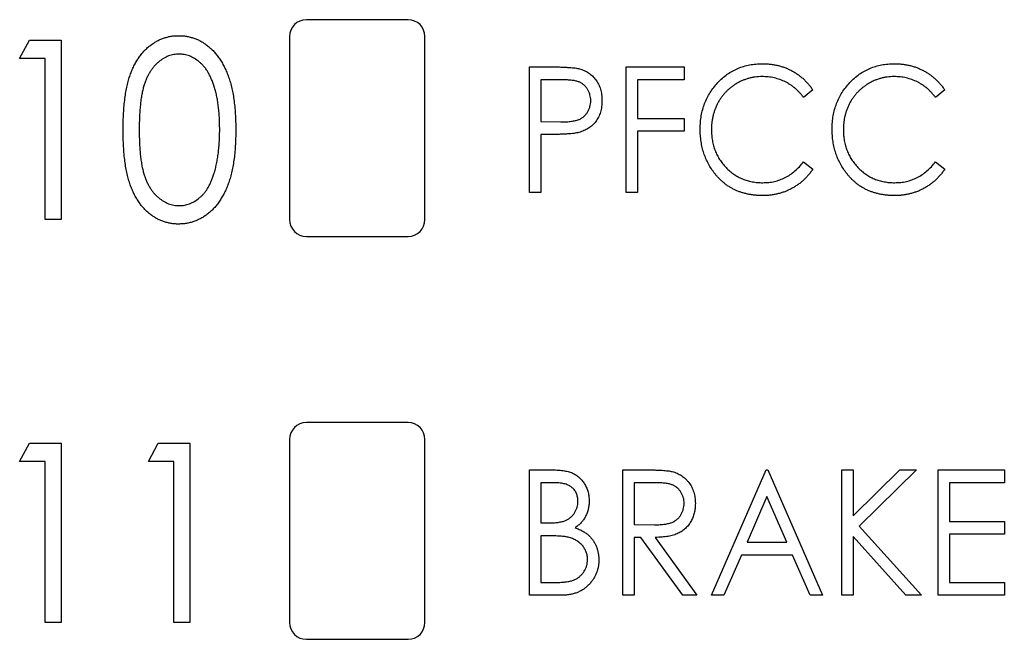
# Paper-space layout '1_1 scale views' of a CAD drawing. Header units: millimetres. Extents: x 0 to 420, y 0 to 297.
# Tile 4 of 48: x 79 to 93, y 140 to 149. Entities that reach past the tile are written whole.
import ezdxf

# ---------------------------------------------------------------- set-up
doc = ezdxf.new("R2010")
doc.units = ezdxf.units.MM

psp = doc.layouts.new('1_1 scale views')

# ---------------------------------------------------------------- linework, layer by layer
at = {"color": 7, "linetype": 'Continuous', "lineweight": 25}
for p, q in [((84.495, 148.862), (82.995, 148.862)), ((78.764, 148.287), (78.907, 148.558)), ((78.907, 148.558), (79.375, 148.558)), ((79.375, 148.558), (79.375, 145.912)), ((82.745, 148.612), (82.745, 145.912)), ((84.745, 145.912), (84.745, 148.612)), ((79.138, 148.287), (78.764, 148.287)), ((79.138, 145.912), (79.138, 148.287)), ((86.289, 148.164), (86.629, 148.164)), ((86.289, 146.312), (86.289, 148.164)), ((87.714, 148.164), (88.568, 148.164)), ((87.714, 146.312), (87.714, 148.164)), ((88.568, 148.164), (88.568, 147.974)), ((86.764, 147.974), (86.455, 147.974)), ((86.455, 147.974), (86.455, 147.357)), ((88.568, 147.974), (87.88, 147.974)), ((87.88, 147.974), (87.88, 147.404)), ((90.468, 147.824), (90.332, 147.713)), ((92.415, 147.824), (92.279, 147.713)), ((86.455, 147.357), (86.751, 147.353)), ((87.88, 147.404), (88.568, 147.404)), ((88.568, 147.404), (88.568, 147.214)), ((88.568, 147.214), (87.88, 147.214)), ((87.88, 147.214), (87.88, 146.312)), ((86.578, 147.167), (86.455, 147.167)), ((86.455, 147.167), (86.455, 146.312)), ((90.332, 146.763), (90.468, 146.653)), ((92.279, 146.763), (92.415, 146.653)), ((86.455, 146.312), (86.289, 146.312)), ((87.88, 146.312), (87.714, 146.312)), ((79.375, 145.912), (79.138, 145.912)), ((82.995, 145.662), (84.495, 145.662)), ((84.495, 142.912), (82.995, 142.912)), ((78.764, 142.337), (78.907, 142.608)), ((78.907, 142.608), (79.375, 142.608)), ((79.375, 142.608), (79.375, 139.962)), ((80.664, 142.337), (80.806, 142.608)), ((80.806, 142.608), (81.275, 142.608)), ((81.275, 142.608), (81.275, 139.962)), ((82.745, 142.662), (82.745, 139.962)), ((84.745, 139.962), (84.745, 142.662)), ((79.138, 142.337), (78.764, 142.337)), ((79.138, 139.962), (79.138, 142.337)), ((81.037, 142.337), (80.664, 142.337)), ((81.037, 139.962), (81.037, 142.337)), ((86.289, 142.214), (86.623, 142.214)), ((86.289, 140.362), (86.289, 142.214)), ((87.666, 142.214), (88.006, 142.214)), ((87.666, 140.362), (87.666, 142.214)), ((88.972, 140.362), (89.779, 142.214)), ((89.779, 142.214), (89.803, 142.214)), ((89.803, 142.214), (90.61, 140.362)), ((90.895, 142.214), (91.062, 142.214)), ((90.895, 140.362), (90.895, 142.214)), ((91.062, 142.214), (91.062, 141.534)), ((91.062, 141.534), (91.754, 142.214)), ((91.999, 142.214), (91.154, 141.383)), ((91.754, 142.214), (91.999, 142.214)), ((92.32, 142.214), (93.294, 142.214)), ((92.32, 140.362), (92.32, 142.214)), ((93.294, 142.214), (93.294, 142.024)), ((86.655, 142.024), (86.455, 142.024)), ((86.455, 142.024), (86.455, 141.431)), ((88.14, 142.024), (87.832, 142.024)), ((87.832, 142.024), (87.832, 141.407)), ((93.294, 142.024), (92.486, 142.024)), ((92.486, 142.024), (92.486, 141.454)), ((89.791, 141.82), (89.497, 141.146)), ((90.085, 141.146), (89.791, 141.82)), ((86.455, 141.431), (86.554, 141.431)), ((87.832, 141.407), (88.133, 141.404)), ((91.154, 141.383), (92.071, 140.362)), ((92.486, 141.454), (93.294, 141.454)), ((93.294, 141.454), (93.294, 141.264)), ((86.553, 141.241), (86.455, 141.241)), ((86.455, 141.241), (86.455, 140.552)), ((91.84, 140.362), (91.062, 141.23)), ((91.062, 141.23), (91.062, 140.362)), ((93.294, 141.264), (92.486, 141.264)), ((92.486, 141.264), (92.486, 140.552)), ((87.932, 141.217), (87.832, 141.217)), ((87.832, 141.217), (87.832, 140.362)), ((88.548, 140.362), (87.932, 141.217)), ((88.141, 141.217), (88.758, 140.362)), ((89.497, 141.146), (90.085, 141.146)), ((89.414, 140.956), (89.156, 140.362)), ((90.168, 140.956), (89.414, 140.956)), ((90.427, 140.362), (90.168, 140.956)), ((86.455, 140.552), (86.67, 140.552)), ((92.486, 140.552), (93.294, 140.552)), ((93.294, 140.552), (93.294, 140.362)), ((86.757, 140.362), (86.289, 140.362)), ((87.832, 140.362), (87.666, 140.362)), ((88.758, 140.362), (88.548, 140.362)), ((89.156, 140.362), (88.972, 140.362)), ((90.61, 140.362), (90.427, 140.362)), ((91.062, 140.362), (90.895, 140.362)), ((92.071, 140.362), (91.84, 140.362)), ((93.294, 140.362), (92.32, 140.362)), ((79.375, 139.962), (79.138, 139.962)), ((81.275, 139.962), (81.037, 139.962)), ((82.995, 139.712), (84.495, 139.712))]:
    psp.add_line(p, q, dxfattribs=at)
for centre, start, end in [((82.995, 148.612), 90, 180), ((84.495, 148.612), 0, 90), ((82.995, 145.912), 180, 270), ((84.495, 145.912), 270, 0), ((82.995, 142.662), 90, 180), ((84.495, 142.662), 0, 90), ((82.995, 139.962), 180, 270), ((84.495, 139.962), 270, 0)]:
    psp.add_arc(centre, 0.25, start, end, dxfattribs=at)
for points, knots in [([(80.291, 147.234), (80.291, 147.276), (80.292, 147.359), (80.297, 147.479), (80.304, 147.591), (80.316, 147.697), (80.33, 147.794), (80.348, 147.884), (80.368, 147.967), (80.393, 148.043), (80.42, 148.113), (80.45, 148.178), (80.483, 148.239), (80.518, 148.296), (80.556, 148.348), (80.596, 148.396), (80.64, 148.439), (80.685, 148.479), (80.734, 148.513), (80.783, 148.543), (80.834, 148.569), (80.886, 148.589), (80.94, 148.606), (80.995, 148.618), (81.051, 148.625), (81.089, 148.625), (81.109, 148.626)], [0, 0, 0, 0, 0.070424, 0.136787, 0.199438, 0.25789, 0.312455, 0.363323, 0.410503, 0.454299, 0.495546, 0.535322, 0.573258, 0.610145, 0.645825, 0.680387, 0.714206, 0.747495, 0.780307, 0.812311, 0.843541, 0.874761, 0.90576, 0.936663, 0.967997, 1, 1, 1, 1]), ([(81.109, 148.626), (81.128, 148.625), (81.167, 148.625), (81.224, 148.618), (81.28, 148.606), (81.335, 148.589), (81.388, 148.569), (81.44, 148.543), (81.49, 148.513), (81.538, 148.478), (81.585, 148.438), (81.63, 148.394), (81.671, 148.345), (81.71, 148.292), (81.747, 148.233), (81.781, 148.17), (81.813, 148.103), (81.842, 148.031), (81.868, 147.953), (81.891, 147.869), (81.911, 147.779), (81.926, 147.682), (81.938, 147.579), (81.947, 147.47), (81.952, 147.354), (81.953, 147.275), (81.953, 147.234)], [0, 0, 0, 0, 0.0320882, 0.0637994, 0.0950735, 0.1264303, 0.1577207, 0.1892707, 0.2213178, 0.254325, 0.2878433, 0.3224739, 0.3576353, 0.3939009, 0.4319102, 0.4710432, 0.5119898, 0.5547556, 0.5996504, 0.6473855, 0.6981038, 0.7518294, 0.80878, 0.8693274, 0.9329451, 1, 1, 1, 1]), ([(81.116, 148.354), (81.09, 148.353), (81.037, 148.35), (80.959, 148.328), (80.885, 148.29), (80.826, 148.249), (80.781, 148.209), (80.749, 148.175), (80.719, 148.137), (80.691, 148.096), (80.665, 148.052), (80.641, 148.004), (80.62, 147.953), (80.6, 147.898), (80.583, 147.838), (80.569, 147.772), (80.556, 147.699), (80.547, 147.619), (80.537, 147.533), (80.533, 147.439), (80.529, 147.34), (80.528, 147.271), (80.528, 147.235)], [0, 0, 0, 0, 0.056424, 0.112772, 0.17128, 0.233517, 0.26583, 0.299164, 0.333257, 0.368288, 0.404627, 0.442565, 0.481775, 0.523039, 0.566955, 0.615251, 0.66769, 0.72507, 0.78682, 0.852908, 0.924214, 1, 1, 1, 1]), ([(81.716, 147.235), (81.715, 147.267), (81.715, 147.329), (81.711, 147.42), (81.705, 147.507), (81.696, 147.589), (81.685, 147.667), (81.671, 147.74), (81.655, 147.809), (81.637, 147.874), (81.615, 147.934), (81.592, 147.99), (81.568, 148.042), (81.541, 148.09), (81.513, 148.134), (81.482, 148.173), (81.449, 148.208), (81.404, 148.249), (81.345, 148.29), (81.271, 148.328), (81.194, 148.35), (81.142, 148.353), (81.116, 148.354)], [0, 0, 0, 0, 0.067912, 0.132856, 0.194517, 0.253343, 0.309365, 0.362343, 0.412763, 0.460646, 0.506225, 0.549031, 0.590035, 0.628877, 0.665919, 0.70139, 0.735296, 0.768161, 0.830439, 0.888647, 0.944666, 1, 1, 1, 1]), ([(88.806, 147.249), (88.807, 147.282), (88.808, 147.348), (88.821, 147.444), (88.841, 147.536), (88.87, 147.624), (88.907, 147.708), (88.952, 147.788), (89.005, 147.864), (89.066, 147.935), (89.133, 148), (89.205, 148.057), (89.282, 148.104), (89.362, 148.144), (89.447, 148.174), (89.535, 148.196), (89.628, 148.209), (89.692, 148.211), (89.724, 148.212)], [0, 0, 0, 0, 0.0672364, 0.1321945, 0.1953912, 0.2573879, 0.3187784, 0.3805149, 0.4425281, 0.5059416, 0.569171, 0.6305244, 0.6908816, 0.7507471, 0.8110237, 0.8722015, 0.9349983, 1, 1, 1, 1]), ([(89.724, 148.212), (89.743, 148.211), (89.782, 148.211), (89.839, 148.206), (89.895, 148.198), (89.95, 148.187), (90.003, 148.173), (90.055, 148.155), (90.105, 148.134), (90.154, 148.11), (90.201, 148.084), (90.245, 148.054), (90.288, 148.022), (90.329, 147.988), (90.367, 147.951), (90.403, 147.911), (90.437, 147.869), (90.458, 147.839), (90.468, 147.824)], [0, 0, 0, 0, 0.0670023, 0.1329421, 0.1972118, 0.2608139, 0.3235398, 0.3858805, 0.4478395, 0.5096474, 0.5715368, 0.6324426, 0.693319, 0.7537865, 0.8146451, 0.8755569, 0.9376593, 1, 1, 1, 1]), ([(90.753, 147.249), (90.754, 147.282), (90.755, 147.348), (90.768, 147.444), (90.788, 147.536), (90.817, 147.624), (90.854, 147.708), (90.899, 147.788), (90.953, 147.864), (91.013, 147.935), (91.08, 148), (91.152, 148.057), (91.229, 148.104), (91.309, 148.144), (91.394, 148.174), (91.482, 148.196), (91.575, 148.209), (91.639, 148.211), (91.671, 148.212)], [0, 0, 0, 0, 0.0672364, 0.1321945, 0.1953912, 0.2573879, 0.3187784, 0.3805149, 0.4425281, 0.5059416, 0.569171, 0.6305244, 0.6908816, 0.7507471, 0.8110237, 0.8722015, 0.9349983, 1, 1, 1, 1]), ([(91.671, 148.212), (91.69, 148.211), (91.729, 148.211), (91.786, 148.206), (91.842, 148.198), (91.897, 148.187), (91.95, 148.173), (92.002, 148.155), (92.052, 148.134), (92.101, 148.11), (92.148, 148.084), (92.192, 148.054), (92.235, 148.022), (92.276, 147.988), (92.314, 147.951), (92.35, 147.911), (92.384, 147.869), (92.405, 147.839), (92.415, 147.824)], [0, 0, 0, 0, 0.067002, 0.132942, 0.197212, 0.260814, 0.32354, 0.38588, 0.447839, 0.509647, 0.571537, 0.632443, 0.693319, 0.753787, 0.814645, 0.875557, 0.937659, 1, 1, 1, 1]), ([(86.629, 148.164), (86.653, 148.164), (86.698, 148.164), (86.762, 148.163), (86.821, 148.16), (86.873, 148.157), (86.92, 148.154), (86.96, 148.149), (86.995, 148.144), (87.015, 148.139), (87.025, 148.136)], [0, 0, 0, 0, 0.1765, 0.339032, 0.485753, 0.61857, 0.735674, 0.838185, 0.926155, 1, 1, 1, 1]), ([(87.025, 148.136), (87.037, 148.133), (87.061, 148.126), (87.095, 148.112), (87.128, 148.096), (87.158, 148.077), (87.188, 148.055), (87.215, 148.031), (87.241, 148.004), (87.265, 147.975), (87.287, 147.943), (87.306, 147.91), (87.322, 147.874), (87.335, 147.837), (87.345, 147.797), (87.352, 147.756), (87.357, 147.712), (87.357, 147.683), (87.357, 147.667)], [0, 0, 0, 0, 0.060075, 0.119303, 0.178069, 0.236256, 0.294313, 0.353143, 0.412708, 0.473813, 0.535615, 0.597403, 0.660232, 0.723514, 0.789577, 0.856841, 0.927091, 1, 1, 1, 1]), ([(87.191, 147.667), (87.191, 147.682), (87.19, 147.711), (87.18, 147.754), (87.165, 147.796), (87.145, 147.834), (87.119, 147.87), (87.09, 147.9), (87.056, 147.924), (87.025, 147.94), (86.997, 147.95), (86.973, 147.957), (86.945, 147.962), (86.915, 147.966), (86.882, 147.97), (86.845, 147.973), (86.805, 147.974), (86.778, 147.974), (86.764, 147.974)], [0, 0, 0, 0, 0.074091, 0.147068, 0.219176, 0.292487, 0.364821, 0.434086, 0.502842, 0.57172, 0.608354, 0.649905, 0.695817, 0.746872, 0.802658, 0.863186, 0.92915, 1, 1, 1, 1]), ([(89.719, 148.022), (89.702, 148.022), (89.669, 148.021), (89.619, 148.016), (89.57, 148.008), (89.521, 147.996), (89.474, 147.981), (89.428, 147.963), (89.383, 147.942), (89.339, 147.917), (89.297, 147.89), (89.256, 147.86), (89.219, 147.828), (89.184, 147.794), (89.151, 147.758), (89.121, 147.719), (89.093, 147.678), (89.068, 147.635), (89.045, 147.59), (89.026, 147.543), (89.009, 147.496), (88.996, 147.446), (88.985, 147.396), (88.977, 147.344), (88.973, 147.291), (88.972, 147.255), (88.972, 147.236)], [0, 0, 0, 0, 0.042054, 0.083393, 0.124454, 0.165461, 0.206316, 0.247114, 0.288563, 0.330315, 0.372018, 0.413257, 0.453959, 0.494537, 0.53495, 0.575397, 0.616502, 0.657759, 0.699337, 0.740877, 0.782508, 0.824785, 0.867453, 0.910542, 0.954879, 1, 1, 1, 1]), ([(90.332, 147.713), (90.323, 147.725), (90.304, 147.75), (90.274, 147.784), (90.242, 147.817), (90.209, 147.847), (90.175, 147.874), (90.139, 147.9), (90.102, 147.923), (90.051, 147.95), (89.984, 147.979), (89.899, 148.004), (89.81, 148.019), (89.75, 148.021), (89.719, 148.022)], [0, 0, 0, 0, 0.065249, 0.129752, 0.19303, 0.255253, 0.317083, 0.378287, 0.439499, 0.500949, 0.623295, 0.74628, 0.871322, 1, 1, 1, 1]), ([(91.666, 148.022), (91.649, 148.022), (91.616, 148.021), (91.566, 148.016), (91.517, 148.008), (91.468, 147.996), (91.421, 147.981), (91.375, 147.963), (91.33, 147.942), (91.286, 147.917), (91.244, 147.89), (91.203, 147.86), (91.166, 147.828), (91.131, 147.794), (91.098, 147.758), (91.068, 147.719), (91.04, 147.678), (91.015, 147.635), (90.992, 147.59), (90.973, 147.543), (90.956, 147.496), (90.943, 147.446), (90.932, 147.396), (90.925, 147.344), (90.92, 147.291), (90.919, 147.255), (90.919, 147.236)], [0, 0, 0, 0, 0.042054, 0.083393, 0.124454, 0.165461, 0.206316, 0.247114, 0.288563, 0.330315, 0.372018, 0.413257, 0.453959, 0.494537, 0.53495, 0.575397, 0.616502, 0.657759, 0.699337, 0.740877, 0.782508, 0.824785, 0.867453, 0.910542, 0.954879, 1, 1, 1, 1]), ([(92.279, 147.713), (92.27, 147.725), (92.251, 147.75), (92.221, 147.784), (92.189, 147.817), (92.157, 147.847), (92.122, 147.874), (92.086, 147.9), (92.049, 147.923), (91.998, 147.95), (91.931, 147.979), (91.846, 148.004), (91.757, 148.019), (91.697, 148.021), (91.666, 148.022)], [0, 0, 0, 0, 0.065249, 0.129752, 0.19303, 0.255253, 0.317083, 0.378287, 0.439499, 0.500949, 0.623295, 0.74628, 0.871322, 1, 1, 1, 1]), ([(86.751, 147.353), (86.765, 147.353), (86.793, 147.353), (86.833, 147.355), (86.871, 147.357), (86.905, 147.361), (86.936, 147.366), (86.965, 147.371), (86.99, 147.378), (87.02, 147.388), (87.053, 147.405), (87.088, 147.43), (87.119, 147.461), (87.145, 147.496), (87.165, 147.536), (87.18, 147.577), (87.19, 147.621), (87.191, 147.651), (87.191, 147.667)], [0, 0, 0, 0, 0.070231, 0.135127, 0.195896, 0.251444, 0.303058, 0.349556, 0.391936, 0.430093, 0.501229, 0.570517, 0.640124, 0.710955, 0.782914, 0.853735, 0.926014, 1, 1, 1, 1]), ([(87.357, 147.667), (87.357, 147.652), (87.356, 147.622), (87.353, 147.579), (87.345, 147.537), (87.336, 147.498), (87.322, 147.46), (87.307, 147.425), (87.288, 147.391), (87.267, 147.36), (87.243, 147.331), (87.217, 147.304), (87.189, 147.28), (87.158, 147.259), (87.125, 147.239), (87.091, 147.223), (87.054, 147.209), (87.028, 147.201), (87.015, 147.197)], [0, 0, 0, 0, 0.072309, 0.141358, 0.208207, 0.272336, 0.335143, 0.396174, 0.456668, 0.516646, 0.575929, 0.634933, 0.693693, 0.752708, 0.811962, 0.873196, 0.935504, 1, 1, 1, 1]), ([(81.109, 145.844), (81.089, 145.845), (81.051, 145.845), (80.995, 145.852), (80.94, 145.864), (80.887, 145.88), (80.835, 145.9), (80.784, 145.926), (80.735, 145.956), (80.688, 145.99), (80.642, 146.028), (80.599, 146.072), (80.558, 146.119), (80.521, 146.172), (80.485, 146.228), (80.452, 146.29), (80.422, 146.355), (80.394, 146.426), (80.37, 146.502), (80.348, 146.586), (80.331, 146.676), (80.317, 146.774), (80.305, 146.879), (80.296, 146.991), (80.292, 147.11), (80.291, 147.192), (80.291, 147.234)], [0, 0, 0, 0, 0.032048, 0.063426, 0.094371, 0.125047, 0.15593, 0.187203, 0.218848, 0.251296, 0.28444, 0.318097, 0.352707, 0.388502, 0.425347, 0.463734, 0.503832, 0.545517, 0.589653, 0.637329, 0.688555, 0.743196, 0.801438, 0.863904, 0.930066, 1, 1, 1, 1]), ([(80.528, 147.235), (80.528, 147.2), (80.529, 147.131), (80.533, 147.032), (80.538, 146.939), (80.546, 146.852), (80.556, 146.773), (80.568, 146.7), (80.583, 146.633), (80.6, 146.573), (80.619, 146.518), (80.641, 146.467), (80.664, 146.419), (80.69, 146.375), (80.718, 146.334), (80.748, 146.296), (80.781, 146.262), (80.826, 146.222), (80.885, 146.18), (80.96, 146.143), (81.037, 146.12), (81.09, 146.117), (81.116, 146.116)], [0, 0, 0, 0, 0.075418, 0.146357, 0.212828, 0.274175, 0.331237, 0.38399, 0.432292, 0.476214, 0.517357, 0.556719, 0.594494, 0.630838, 0.665873, 0.700205, 0.733543, 0.766392, 0.829163, 0.88785, 0.943944, 1, 1, 1, 1]), ([(81.953, 147.234), (81.953, 147.194), (81.952, 147.115), (81.947, 146.999), (81.939, 146.891), (81.926, 146.788), (81.911, 146.692), (81.892, 146.602), (81.87, 146.518), (81.844, 146.441), (81.815, 146.369), (81.784, 146.302), (81.749, 146.24), (81.713, 146.181), (81.674, 146.127), (81.632, 146.078), (81.587, 146.034), (81.54, 145.994), (81.491, 145.959), (81.44, 145.928), (81.388, 145.903), (81.335, 145.881), (81.281, 145.865), (81.224, 145.853), (81.167, 145.845), (81.128, 145.845), (81.109, 145.844)], [0, 0, 0, 0, 0.066834, 0.130227, 0.190524, 0.247245, 0.300739, 0.351164, 0.398874, 0.44354, 0.485971, 0.526572, 0.565887, 0.60378, 0.640319, 0.675707, 0.710374, 0.744339, 0.777619, 0.810101, 0.841684, 0.873114, 0.904504, 0.936097, 0.967878, 1, 1, 1, 1]), ([(81.626, 146.57), (81.633, 146.594), (81.648, 146.641), (81.666, 146.716), (81.681, 146.794), (81.694, 146.875), (81.703, 146.96), (81.71, 147.049), (81.715, 147.141), (81.715, 147.203), (81.716, 147.235)], [0, 0, 0, 0, 0.109996, 0.223317, 0.341172, 0.462989, 0.589634, 0.721389, 0.858397, 1, 1, 1, 1]), ([(87.015, 147.197), (87.004, 147.195), (86.981, 147.189), (86.942, 147.183), (86.897, 147.178), (86.845, 147.174), (86.787, 147.171), (86.723, 147.169), (86.653, 147.167), (86.604, 147.167), (86.578, 147.167)], [0, 0, 0, 0, 0.075269, 0.165174, 0.268129, 0.385984, 0.51806, 0.664405, 0.825035, 1, 1, 1, 1]), ([(89.022, 146.589), (89.005, 146.612), (88.97, 146.658), (88.927, 146.732), (88.889, 146.809), (88.859, 146.891), (88.835, 146.975), (88.818, 147.063), (88.808, 147.155), (88.806, 147.217), (88.806, 147.249)], [0, 0, 0, 0, 0.122254, 0.24342, 0.364291, 0.486273, 0.609794, 0.736233, 0.865843, 1, 1, 1, 1]), ([(88.972, 147.236), (88.973, 147.209), (88.974, 147.155), (88.984, 147.077), (89.001, 147.001), (89.025, 146.93), (89.055, 146.861), (89.092, 146.796), (89.136, 146.735), (89.186, 146.678), (89.241, 146.626), (89.3, 146.579), (89.364, 146.541), (89.43, 146.509), (89.5, 146.485), (89.573, 146.468), (89.65, 146.456), (89.703, 146.455), (89.73, 146.455)], [0, 0, 0, 0, 0.067402, 0.132225, 0.195291, 0.256964, 0.318228, 0.379385, 0.441024, 0.503862, 0.566597, 0.627855, 0.688166, 0.748276, 0.808707, 0.870424, 0.93412, 1, 1, 1, 1]), ([(90.969, 146.589), (90.952, 146.612), (90.917, 146.658), (90.874, 146.732), (90.836, 146.809), (90.806, 146.891), (90.782, 146.975), (90.765, 147.063), (90.755, 147.155), (90.754, 147.217), (90.753, 147.249)], [0, 0, 0, 0, 0.122254, 0.24342, 0.364291, 0.486273, 0.609794, 0.736233, 0.865843, 1, 1, 1, 1]), ([(90.919, 147.236), (90.92, 147.209), (90.921, 147.155), (90.931, 147.077), (90.948, 147.001), (90.972, 146.93), (91.002, 146.861), (91.039, 146.796), (91.083, 146.735), (91.133, 146.678), (91.188, 146.626), (91.247, 146.579), (91.311, 146.541), (91.377, 146.509), (91.447, 146.485), (91.52, 146.468), (91.597, 146.456), (91.65, 146.455), (91.677, 146.455)], [0, 0, 0, 0, 0.067402, 0.132225, 0.195291, 0.256964, 0.318228, 0.379385, 0.441024, 0.503862, 0.566597, 0.627855, 0.688166, 0.748276, 0.808707, 0.870424, 0.93412, 1, 1, 1, 1]), ([(89.73, 146.455), (89.759, 146.456), (89.817, 146.457), (89.902, 146.472), (89.984, 146.496), (90.062, 146.53), (90.136, 146.574), (90.206, 146.628), (90.272, 146.691), (90.312, 146.739), (90.332, 146.763)], [0, 0, 0, 0, 0.1259, 0.248079, 0.368237, 0.488157, 0.609636, 0.7344, 0.864047, 1, 1, 1, 1]), ([(91.677, 146.455), (91.706, 146.456), (91.764, 146.457), (91.85, 146.472), (91.931, 146.496), (92.009, 146.53), (92.083, 146.574), (92.153, 146.628), (92.219, 146.691), (92.259, 146.739), (92.279, 146.763)], [0, 0, 0, 0, 0.1259, 0.248079, 0.368237, 0.488157, 0.609636, 0.7344, 0.864047, 1, 1, 1, 1]), ([(90.468, 146.653), (90.457, 146.638), (90.436, 146.608), (90.401, 146.565), (90.364, 146.526), (90.325, 146.488), (90.285, 146.453), (90.242, 146.422), (90.197, 146.392), (90.151, 146.365), (90.103, 146.342), (90.053, 146.321), (90.002, 146.304), (89.949, 146.289), (89.895, 146.278), (89.84, 146.27), (89.784, 146.265), (89.745, 146.265), (89.726, 146.265)], [0, 0, 0, 0, 0.063576, 0.126691, 0.188634, 0.249942, 0.311426, 0.372445, 0.433495, 0.495161, 0.556733, 0.61789, 0.679838, 0.742002, 0.804922, 0.868441, 0.933689, 1, 1, 1, 1]), ([(92.415, 146.653), (92.404, 146.638), (92.383, 146.608), (92.348, 146.565), (92.311, 146.526), (92.272, 146.488), (92.232, 146.453), (92.189, 146.422), (92.144, 146.392), (92.098, 146.365), (92.05, 146.342), (92, 146.321), (91.949, 146.304), (91.896, 146.289), (91.842, 146.278), (91.787, 146.27), (91.731, 146.265), (91.692, 146.265), (91.673, 146.265)], [0, 0, 0, 0, 0.063576, 0.126691, 0.188634, 0.249942, 0.311426, 0.372445, 0.433495, 0.495161, 0.556733, 0.61789, 0.679838, 0.742002, 0.804922, 0.868441, 0.933689, 1, 1, 1, 1]), ([(81.116, 146.116), (81.143, 146.117), (81.195, 146.119), (81.272, 146.143), (81.347, 146.178), (81.405, 146.22), (81.45, 146.259), (81.481, 146.293), (81.511, 146.33), (81.538, 146.371), (81.563, 146.416), (81.586, 146.464), (81.608, 146.515), (81.62, 146.551), (81.626, 146.57)], [0, 0, 0, 0, 0.108235, 0.215888, 0.32724, 0.445099, 0.507119, 0.56958, 0.635018, 0.702257, 0.771282, 0.844429, 0.920358, 1, 1, 1, 1]), ([(89.726, 146.265), (89.708, 146.265), (89.671, 146.265), (89.618, 146.27), (89.565, 146.276), (89.515, 146.285), (89.465, 146.296), (89.418, 146.31), (89.371, 146.326), (89.327, 146.345), (89.283, 146.367), (89.241, 146.391), (89.201, 146.417), (89.162, 146.447), (89.125, 146.478), (89.089, 146.512), (89.055, 146.549), (89.033, 146.575), (89.022, 146.589)], [0, 0, 0, 0, 0.068335, 0.135464, 0.200567, 0.264774, 0.327263, 0.389343, 0.450083, 0.510699, 0.570569, 0.630747, 0.691051, 0.751063, 0.812002, 0.873718, 0.936106, 1, 1, 1, 1]), ([(91.673, 146.265), (91.655, 146.265), (91.618, 146.265), (91.565, 146.27), (91.513, 146.276), (91.462, 146.285), (91.413, 146.296), (91.365, 146.31), (91.319, 146.326), (91.274, 146.345), (91.23, 146.367), (91.189, 146.391), (91.148, 146.417), (91.109, 146.447), (91.072, 146.478), (91.036, 146.512), (91.002, 146.549), (90.98, 146.575), (90.969, 146.589)], [0, 0, 0, 0, 0.068335, 0.135464, 0.200567, 0.264774, 0.327263, 0.389343, 0.450083, 0.510699, 0.570569, 0.630747, 0.691051, 0.751063, 0.812002, 0.873718, 0.936106, 1, 1, 1, 1]), ([(86.623, 142.214), (86.64, 142.214), (86.671, 142.214), (86.717, 142.211), (86.761, 142.207), (86.801, 142.201), (86.838, 142.194), (86.873, 142.185), (86.904, 142.175), (86.942, 142.158), (86.985, 142.132), (87.032, 142.095), (87.072, 142.05), (87.106, 141.999), (87.133, 141.943), (87.154, 141.883), (87.165, 141.82), (87.167, 141.777), (87.167, 141.755)], [0, 0, 0, 0, 0.060411, 0.117245, 0.171021, 0.220982, 0.268098, 0.311607, 0.352705, 0.391223, 0.464448, 0.5367, 0.610578, 0.686475, 0.763836, 0.840678, 0.919304, 1, 1, 1, 1]), ([(88.006, 142.214), (88.029, 142.214), (88.073, 142.214), (88.135, 142.213), (88.192, 142.211), (88.243, 142.208), (88.289, 142.204), (88.328, 142.201), (88.362, 142.196), (88.383, 142.191), (88.392, 142.189)], [0, 0, 0, 0, 0.176242, 0.33814, 0.484799, 0.617149, 0.734395, 0.837422, 0.92561, 1, 1, 1, 1]), ([(88.392, 142.189), (88.405, 142.186), (88.429, 142.179), (88.465, 142.165), (88.498, 142.149), (88.53, 142.13), (88.56, 142.108), (88.589, 142.083), (88.615, 142.056), (88.64, 142.026), (88.662, 141.994), (88.681, 141.96), (88.698, 141.924), (88.711, 141.886), (88.722, 141.847), (88.729, 141.806), (88.734, 141.763), (88.734, 141.734), (88.735, 141.719)], [0, 0, 0, 0, 0.061387, 0.121495, 0.181089, 0.240038, 0.298644, 0.35799, 0.418441, 0.480043, 0.541867, 0.604173, 0.666682, 0.729899, 0.794538, 0.860455, 0.929211, 1, 1, 1, 1]), ([(87.001, 141.752), (87.001, 141.762), (87.001, 141.782), (86.996, 141.812), (86.99, 141.84), (86.981, 141.865), (86.97, 141.89), (86.955, 141.912), (86.938, 141.933), (86.919, 141.952), (86.896, 141.969), (86.871, 141.984), (86.842, 141.996), (86.811, 142.007), (86.776, 142.014), (86.738, 142.02), (86.697, 142.024), (86.669, 142.024), (86.655, 142.024)], [0, 0, 0, 0, 0.06133, 0.120228, 0.176295, 0.231183, 0.28436, 0.336804, 0.390319, 0.444102, 0.499931, 0.558187, 0.620048, 0.685431, 0.755834, 0.832075, 0.912837, 1, 1, 1, 1]), ([(88.568, 141.719), (88.568, 141.734), (88.567, 141.764), (88.558, 141.807), (88.543, 141.848), (88.522, 141.886), (88.497, 141.92), (88.467, 141.95), (88.433, 141.974), (88.402, 141.99), (88.375, 142), (88.35, 142.007), (88.323, 142.012), (88.293, 142.016), (88.259, 142.02), (88.222, 142.023), (88.182, 142.024), (88.154, 142.024), (88.14, 142.024)], [0, 0, 0, 0, 0.074206, 0.146692, 0.218332, 0.29067, 0.362618, 0.431553, 0.499554, 0.567987, 0.604677, 0.646293, 0.69288, 0.744014, 0.799888, 0.86174, 0.928424, 1, 1, 1, 1]), ([(86.554, 141.431), (86.568, 141.431), (86.596, 141.431), (86.637, 141.432), (86.674, 141.436), (86.709, 141.439), (86.74, 141.444), (86.769, 141.451), (86.795, 141.457), (86.825, 141.469), (86.858, 141.486), (86.894, 141.512), (86.926, 141.543), (86.953, 141.579), (86.974, 141.619), (86.99, 141.661), (87, 141.706), (87.001, 141.736), (87.001, 141.752)], [0, 0, 0, 0, 0.069184, 0.133671, 0.193573, 0.248874, 0.299806, 0.346427, 0.38874, 0.427283, 0.498939, 0.569184, 0.639423, 0.710845, 0.782802, 0.854631, 0.925945, 1, 1, 1, 1]), ([(87.167, 141.755), (87.167, 141.735), (87.166, 141.695), (87.155, 141.636), (87.139, 141.58), (87.115, 141.527), (87.086, 141.478), (87.05, 141.434), (87.008, 141.394), (86.975, 141.372), (86.959, 141.361)], [0, 0, 0, 0, 0.1314795, 0.2582323, 0.3826104, 0.506215, 0.6279332, 0.7500875, 0.8728209, 1, 1, 1, 1]), ([(88.133, 141.404), (88.147, 141.404), (88.174, 141.404), (88.213, 141.406), (88.25, 141.409), (88.284, 141.412), (88.315, 141.417), (88.343, 141.423), (88.368, 141.43), (88.397, 141.441), (88.43, 141.458), (88.466, 141.483), (88.497, 141.514), (88.522, 141.549), (88.543, 141.588), (88.557, 141.63), (88.567, 141.674), (88.568, 141.704), (88.568, 141.719)], [0, 0, 0, 0, 0.068884, 0.133004, 0.192369, 0.247684, 0.298447, 0.344783, 0.387444, 0.426058, 0.498477, 0.568226, 0.638295, 0.709239, 0.781676, 0.852765, 0.925523, 1, 1, 1, 1]), ([(88.735, 141.719), (88.734, 141.694), (88.732, 141.646), (88.72, 141.576), (88.699, 141.511), (88.67, 141.451), (88.633, 141.397), (88.589, 141.349), (88.538, 141.308), (88.49, 141.281), (88.447, 141.263), (88.412, 141.25), (88.374, 141.241), (88.333, 141.232), (88.289, 141.225), (88.243, 141.221), (88.193, 141.218), (88.159, 141.217), (88.141, 141.217)], [0, 0, 0, 0, 0.083484, 0.162613, 0.23918, 0.314494, 0.388385, 0.460717, 0.533791, 0.609022, 0.648239, 0.690365, 0.734562, 0.781635, 0.831635, 0.884694, 0.940506, 1, 1, 1, 1]), ([(86.859, 141.219), (86.851, 141.221), (86.834, 141.225), (86.806, 141.229), (86.774, 141.233), (86.737, 141.235), (86.697, 141.238), (86.652, 141.239), (86.604, 141.241), (86.57, 141.241), (86.553, 141.241)], [0, 0, 0, 0, 0.080141, 0.171688, 0.277239, 0.39575, 0.527398, 0.670909, 0.828844, 1, 1, 1, 1]), ([(86.959, 141.361), (86.98, 141.353), (87.019, 141.338), (87.074, 141.31), (87.121, 141.281), (87.161, 141.248), (87.194, 141.213), (87.225, 141.175), (87.25, 141.134), (87.272, 141.089), (87.288, 141.042), (87.301, 140.992), (87.308, 140.941), (87.309, 140.906), (87.31, 140.888)], [0, 0, 0, 0, 0.105094, 0.200987, 0.288426, 0.36794, 0.443759, 0.519243, 0.59631, 0.674393, 0.754077, 0.833933, 0.916123, 1, 1, 1, 1]), ([(87.144, 140.888), (87.143, 140.907), (87.141, 140.945), (87.126, 141), (87.102, 141.051), (87.069, 141.098), (87.027, 141.139), (86.978, 141.174), (86.921, 141.201), (86.88, 141.213), (86.859, 141.219)], [0, 0, 0, 0, 0.122978, 0.241496, 0.358865, 0.47987, 0.603747, 0.728862, 0.860622, 1, 1, 1, 1]), ([(86.67, 140.552), (86.685, 140.552), (86.714, 140.553), (86.757, 140.554), (86.797, 140.557), (86.833, 140.561), (86.867, 140.566), (86.896, 140.573), (86.923, 140.581), (86.955, 140.593), (86.99, 140.611), (87.028, 140.639), (87.062, 140.672), (87.091, 140.71), (87.114, 140.752), (87.132, 140.795), (87.142, 140.841), (87.143, 140.872), (87.144, 140.888)], [0, 0, 0, 0, 0.0698075, 0.134579, 0.194415, 0.250549, 0.3012623, 0.3479686, 0.3901854, 0.4286601, 0.5009142, 0.5713925, 0.6422451, 0.7149713, 0.7877955, 0.8585609, 0.9288951, 1, 1, 1, 1]), ([(87.31, 140.888), (87.31, 140.87), (87.309, 140.834), (87.302, 140.782), (87.29, 140.732), (87.273, 140.684), (87.252, 140.638), (87.226, 140.595), (87.195, 140.553), (87.16, 140.514), (87.121, 140.478), (87.079, 140.447), (87.033, 140.421), (86.984, 140.399), (86.932, 140.383), (86.876, 140.371), (86.818, 140.363), (86.778, 140.362), (86.757, 140.362)], [0, 0, 0, 0, 0.063363, 0.124627, 0.184367, 0.243059, 0.301844, 0.361338, 0.42118, 0.482903, 0.544595, 0.605999, 0.667367, 0.729491, 0.793258, 0.859341, 0.927971, 1, 1, 1, 1])]:
    psp.add_open_spline(points, degree=3, knots=knots, dxfattribs=at)

doc.saveas('drawing.dxf')
